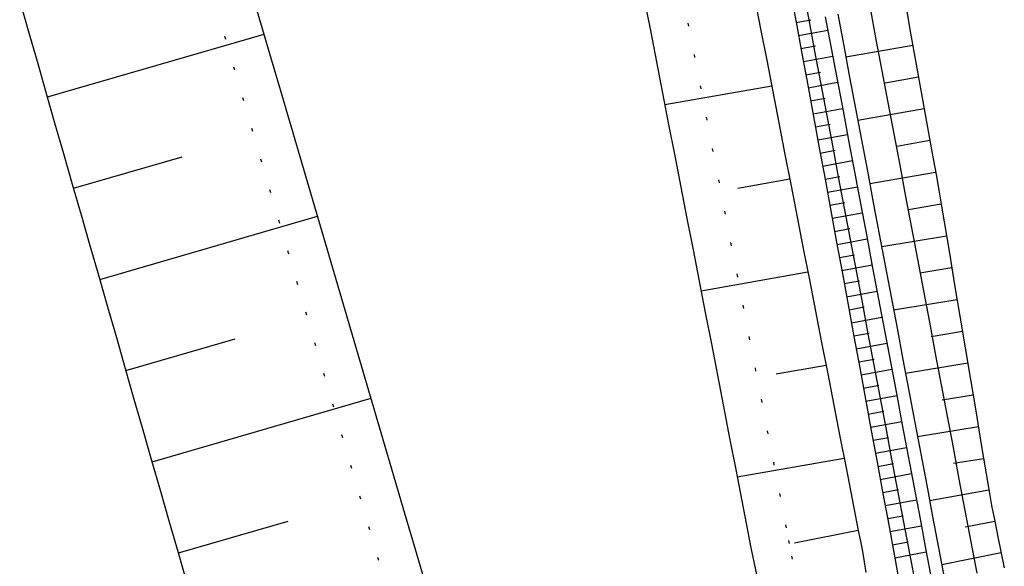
# Model space of a CAD drawing. Extents: x 446577 to 447240, y 443630 to 444842.
# Tile 65 of 71: x 446717 to 446748, y 444636 to 444653. Entities that reach past the tile are written whole.
import ezdxf

# ---------------------------------------------------------------- set-up
doc = ezdxf.new("R2010")
doc.units = 0
doc.header["$LTSCALE"] = 2
doc.header["$MEASUREMENT"] = 0
doc.linetypes.add('PUNKTX2', pattern=[0.5, 0, -0.5])
doc.layers.add('Regenrückhaltebecken_Vorflutgra', color=15, linetype='CONTINUOUS')

msp = doc.modelspace()

# ---------------------------------------------------------------- linework, layer by layer
at = {"layer": 'Regenrückhaltebecken_Vorflutgra', "linetype": 'Continuous'}
for p, q in [((446741.673, 444654.032), (446741.858, 444653.05)), ((446724.742, 444652.772), (446724.46, 444653.731)), ((446740.16, 444653.746), (446740.351, 444652.765)), ((446741.283, 444653.959), (446741.465, 444652.975)), ((446717.412, 444652.701), (446717.136, 444653.662)), ((446736.705, 444653.7), (446736.897, 444652.719)), ((446743.781, 444653.413), (446743.967, 444652.43)), ((446744.878, 444653.62), (446745.054, 444652.636)), ((446742.377, 444653.148), (446742.563, 444652.165)), ((446742.77, 444653.222), (446742.956, 444652.239)), ((446741.465, 444652.975), (446741.646, 444651.992)), ((446741.466, 444652.966), (446741.923, 444653.051)), ((446741.858, 444653.05), (446742.044, 444652.067)), ((446717.689, 444651.74), (446717.412, 444652.701)), ((446718.006, 444650.634), (446724.794, 444652.598)), ((446725.024, 444651.812), (446724.742, 444652.772)), ((446736.897, 444652.719), (446737.088, 444651.737)), ((446740.351, 444652.765), (446740.543, 444651.783)), ((446741.542, 444652.558), (446742.457, 444652.726)), ((446745.054, 444652.636), (446745.231, 444651.651)), ((446741.617, 444652.149), (446742.075, 444652.233)), ((446742.563, 444652.165), (446742.748, 444651.182)), ((446742.956, 444652.239), (446743.141, 444651.257)), ((446745.124, 444652.25), (446743.024, 444651.878)), ((446743.967, 444652.43), (446744.153, 444651.448)), ((446741.646, 444651.992), (446741.827, 444651.008)), ((446741.692, 444651.74), (446742.611, 444651.91)), ((446742.044, 444652.067), (446742.23, 444651.084)), ((446717.965, 444650.778), (446717.689, 444651.74)), ((446725.307, 444650.853), (446725.024, 444651.812)), ((446737.088, 444651.737), (446737.279, 444650.755)), ((446740.543, 444651.783), (446740.734, 444650.802)), ((446745.231, 444651.651), (446745.407, 444650.667)), ((446741.768, 444651.332), (446742.228, 444651.416)), ((446743.141, 444651.257), (446743.327, 444650.274)), ((446744.153, 444651.448), (446744.339, 444650.465)), ((446745.301, 444651.257), (446744.256, 444651.072)), ((446740.7, 444650.976), (446737.35, 444650.391)), ((446741.827, 444651.008), (446742.008, 444650.025)), ((446741.843, 444650.923), (446742.765, 444651.093)), ((446742.23, 444651.084), (446742.415, 444650.102)), ((446742.748, 444651.182), (446742.934, 444650.2)), ((446718.241, 444649.817), (446717.965, 444650.778)), ((446725.589, 444649.894), (446725.307, 444650.853)), ((446737.279, 444650.755), (446737.47, 444649.774)), ((446740.734, 444650.802), (446740.925, 444649.82)), ((446745.407, 444650.667), (446745.583, 444649.683)), ((446741.918, 444650.514), (446742.38, 444650.599)), ((446744.339, 444650.465), (446744.524, 444649.483)), ((446741.994, 444650.105), (446742.92, 444650.276)), ((446742.008, 444650.025), (446742.19, 444649.041)), ((446742.415, 444650.102), (446742.601, 444649.119)), ((446742.934, 444650.2), (446743.12, 444649.217)), ((446743.327, 444650.274), (446743.513, 444649.291)), ((446745.479, 444650.264), (446743.399, 444649.895)), ((446718.517, 444648.856), (446718.241, 444649.817)), ((446725.871, 444648.934), (446725.589, 444649.894)), ((446737.47, 444649.774), (446737.661, 444648.792)), ((446740.925, 444649.82), (446741.116, 444648.838)), ((446742.069, 444649.697), (446742.533, 444649.782)), ((446742.144, 444649.288), (446743.074, 444649.459)), ((446744.524, 444649.483), (446744.71, 444648.5)), ((446745.583, 444649.683), (446745.759, 444648.698)), ((446742.601, 444649.119), (446742.787, 444648.137)), ((446743.12, 444649.217), (446743.305, 444648.235)), ((446743.513, 444649.291), (446743.699, 444648.309)), ((446745.656, 444649.27), (446744.621, 444649.087)), ((446718.794, 444647.895), (446718.517, 444648.856)), ((446726.153, 444647.975), (446725.871, 444648.934)), ((446737.661, 444648.792), (446737.853, 444647.811)), ((446741.116, 444648.838), (446741.307, 444647.857)), ((446742.19, 444649.041), (446742.371, 444648.058)), ((446742.22, 444648.879), (446742.685, 444648.965)), ((446718.827, 444647.78), (446722.229, 444648.764)), ((446742.295, 444648.471), (446743.228, 444648.643)), ((446744.71, 444648.5), (446744.896, 444647.517)), ((446745.759, 444648.698), (446745.848, 444648.206)), ((446743.305, 444648.235), (446743.491, 444647.252)), ((446743.699, 444648.309), (446743.884, 444647.326)), ((446745.836, 444648.274), (446743.773, 444647.916)), ((446745.848, 444648.206), (446745.935, 444647.714)), ((446719.07, 444646.934), (446718.794, 444647.895)), ((446726.435, 444647.016), (446726.153, 444647.975)), ((446741.267, 444648.064), (446739.64, 444647.773)), ((446741.307, 444647.857), (446741.499, 444646.875)), ((446742.37, 444648.062), (446742.838, 444648.148)), ((446742.371, 444648.058), (446742.552, 444647.074)), ((446742.787, 444648.137), (446742.973, 444647.154)), ((446737.853, 444647.811), (446738.044, 444646.829)), ((446742.446, 444647.653), (446743.383, 444647.826)), ((446745.935, 444647.714), (446746.019, 444647.221)), ((446742.521, 444647.244), (446742.99, 444647.331)), ((446743.491, 444647.252), (446743.677, 444646.269)), ((446743.884, 444647.326), (446744.07, 444646.344)), ((446744.896, 444647.517), (446745.081, 444646.535)), ((446746.01, 444647.276), (446744.985, 444647.102)), ((446719.346, 444645.973), (446719.07, 444646.934)), ((446726.717, 444646.056), (446726.435, 444647.016)), ((446742.552, 444647.074), (446742.734, 444646.091)), ((446742.596, 444646.836), (446743.537, 444647.009)), ((446742.973, 444647.154), (446743.158, 444646.171)), ((446746.019, 444647.221), (446746.101, 444646.727)), ((446719.647, 444644.925), (446726.47, 444646.899)), ((446738.044, 444646.829), (446738.235, 444645.848)), ((446741.499, 444646.875), (446741.69, 444645.894)), ((446746.101, 444646.727), (446746.266, 444645.741)), ((446742.672, 444646.427), (446743.143, 444646.514)), ((446744.07, 444646.344), (446744.256, 444645.361)), ((446745.081, 444646.535), (446745.267, 444645.552)), ((446727, 444645.097), (446726.717, 444646.056)), ((446742.734, 444646.091), (446742.915, 444645.108)), ((446742.747, 444646.018), (446743.691, 444646.192)), ((446743.158, 444646.171), (446743.344, 444645.189)), ((446743.677, 444646.269), (446743.863, 444645.287)), ((446746.176, 444646.277), (446744.146, 444645.94)), ((446719.622, 444645.012), (446719.346, 444645.973)), ((446738.235, 444645.848), (446738.426, 444644.866)), ((446741.69, 444645.894), (446741.881, 444644.912)), ((446742.822, 444645.61), (446743.296, 444645.697)), ((446746.266, 444645.741), (446746.431, 444644.754)), ((446745.267, 444645.552), (446745.453, 444644.57)), ((446727.282, 444644.138), (446727, 444645.097)), ((446741.836, 444645.145), (446738.486, 444644.56)), ((446742.898, 444645.201), (446743.846, 444645.376)), ((446742.915, 444645.108), (446743.096, 444644.124)), ((446743.344, 444645.189), (446743.53, 444644.206)), ((446743.863, 444645.287), (446744.048, 444644.304)), ((446744.256, 444645.361), (446744.441, 444644.378)), ((446746.343, 444645.282), (446745.338, 444645.115)), ((446719.898, 444644.051), (446719.622, 444645.012)), ((446738.426, 444644.866), (446738.617, 444643.885)), ((446741.881, 444644.912), (446742.072, 444643.931)), ((446742.973, 444644.792), (446743.448, 444644.88)), ((446743.048, 444644.383), (446744, 444644.559)), ((446745.453, 444644.57), (446745.639, 444643.587)), ((446746.431, 444644.754), (446746.596, 444643.768)), ((446743.53, 444644.206), (446743.715, 444643.223)), ((446744.048, 444644.304), (446744.234, 444643.322)), ((446744.441, 444644.378), (446744.627, 444643.396)), ((446746.509, 444644.287), (446744.521, 444643.957)), ((446720.175, 444643.09), (446719.898, 444644.051)), ((446727.564, 444643.178), (446727.282, 444644.138)), ((446738.617, 444643.885), (446738.809, 444642.903)), ((446742.072, 444643.931), (446742.263, 444642.949)), ((446743.096, 444644.124), (446743.278, 444643.141)), ((446743.124, 444643.975), (446743.601, 444644.063)), ((446743.199, 444643.566), (446744.155, 444643.742)), ((446745.639, 444643.587), (446745.824, 444642.604)), ((446746.596, 444643.768), (446746.761, 444642.781)), ((446743.274, 444643.157), (446743.753, 444643.245)), ((446743.715, 444643.223), (446743.901, 444642.241)), ((446744.234, 444643.322), (446744.42, 444642.339)), ((446744.627, 444643.396), (446744.813, 444642.413)), ((446746.676, 444643.292), (446745.692, 444643.128)), ((446720.451, 444642.128), (446720.175, 444643.09)), ((446720.467, 444642.071), (446723.887, 444643.061)), ((446727.846, 444642.219), (446727.564, 444643.178)), ((446742.263, 444642.949), (446742.455, 444641.967)), ((446743.278, 444643.141), (446743.459, 444642.157)), ((446743.35, 444642.749), (446744.309, 444642.925)), ((446738.809, 444642.903), (446739, 444641.921)), ((446745.824, 444642.604), (446746.01, 444641.622)), ((446746.761, 444642.781), (446746.927, 444641.795)), ((446743.425, 444642.34), (446743.906, 444642.428)), ((446744.42, 444642.339), (446744.605, 444641.356)), ((446744.813, 444642.413), (446744.999, 444641.431)), ((446746.843, 444642.297), (446744.896, 444641.973)), ((446720.727, 444641.167), (446720.451, 444642.128)), ((446728.128, 444641.259), (446727.846, 444642.219)), ((446742.404, 444642.227), (446740.838, 444641.96)), ((446743.459, 444642.157), (446743.64, 444641.174)), ((446743.5, 444641.931), (446744.463, 444642.109)), ((446743.901, 444642.241), (446744.087, 444641.258)), ((446739, 444641.921), (446739.191, 444640.94)), ((446742.455, 444641.967), (446742.646, 444640.986)), ((446746.927, 444641.795), (446747.092, 444640.808)), ((446743.576, 444641.522), (446744.058, 444641.611)), ((446744.999, 444641.431), (446745.184, 444640.448)), ((446746.01, 444641.622), (446746.196, 444640.639)), ((446721.003, 444640.206), (446720.727, 444641.167)), ((446721.288, 444639.217), (446728.146, 444641.201)), ((446728.41, 444640.3), (446728.128, 444641.259)), ((446743.64, 444641.174), (446743.821, 444640.19)), ((446743.651, 444641.114), (446744.618, 444641.292)), ((446744.087, 444641.258), (446744.273, 444640.276)), ((446744.605, 444641.356), (446744.791, 444640.374)), ((446747.009, 444641.302), (446746.046, 444641.142)), ((446739.191, 444640.94), (446739.382, 444639.958)), ((446742.646, 444640.986), (446742.837, 444640.004)), ((446743.727, 444640.705), (446744.211, 444640.794)), ((446747.092, 444640.808), (446747.257, 444639.822)), ((446743.802, 444640.296), (446744.772, 444640.475)), ((446745.184, 444640.448), (446745.37, 444639.465)), ((446746.196, 444640.639), (446746.381, 444639.657)), ((446721.28, 444639.245), (446721.003, 444640.206)), ((446728.693, 444639.341), (446728.41, 444640.3)), ((446743.821, 444640.19), (446744.003, 444639.207)), ((446744.273, 444640.276), (446744.458, 444639.293)), ((446744.791, 444640.374), (446744.977, 444639.391)), ((446747.176, 444640.306), (446745.271, 444639.99)), ((446739.382, 444639.958), (446739.573, 444638.977)), ((446742.837, 444640.004), (446743.028, 444639.023)), ((446743.877, 444639.888), (446744.363, 444639.977)), ((446743.953, 444639.479), (446744.926, 444639.658)), ((446746.381, 444639.657), (446746.567, 444638.674)), ((446747.257, 444639.822), (446747.422, 444638.836)), ((446721.556, 444638.284), (446721.28, 444639.245)), ((446728.975, 444638.381), (446728.693, 444639.341)), ((446742.971, 444639.314), (446739.622, 444638.729)), ((446744.003, 444639.207), (446744.184, 444638.224)), ((446744.458, 444639.293), (446744.644, 444638.31)), ((446744.977, 444639.391), (446745.163, 444638.408)), ((446745.37, 444639.465), (446745.556, 444638.483)), ((446747.343, 444639.311), (446746.4, 444639.155)), ((446739.573, 444638.977), (446739.765, 444637.995)), ((446743.028, 444639.023), (446743.124, 444638.532)), ((446744.028, 444639.07), (446744.516, 444639.16)), ((446744.103, 444638.661), (446745.081, 444638.842)), ((446746.567, 444638.674), (446746.753, 444637.691)), ((446747.422, 444638.836), (446747.505, 444638.342)), ((446721.832, 444637.323), (446721.556, 444638.284)), ((446729.257, 444637.422), (446728.975, 444638.381)), ((446743.124, 444638.532), (446743.219, 444638.041)), ((446744.179, 444638.253), (446744.668, 444638.343)), ((446744.644, 444638.31), (446744.83, 444637.328)), ((446745.163, 444638.408), (446745.348, 444637.426)), ((446745.556, 444638.483), (446745.741, 444637.5)), ((446747.507, 444638.327), (446745.648, 444637.996)), ((446747.505, 444638.342), (446747.591, 444637.85)), ((446739.765, 444637.995), (446739.956, 444637.014)), ((446743.219, 444638.041), (446743.313, 444637.55)), ((446744.184, 444638.224), (446744.365, 444637.24)), ((446744.254, 444637.844), (446745.235, 444638.025)), ((446746.753, 444637.691), (446746.939, 444636.709)), ((446747.591, 444637.85), (446747.687, 444637.359)), ((446722.108, 444636.362), (446725.546, 444637.357)), ((446729.539, 444636.463), (446729.257, 444637.422)), ((446743.313, 444637.55), (446743.411, 444637.06)), ((446744.329, 444637.435), (446744.821, 444637.526)), ((446745.348, 444637.426), (446745.534, 444636.443)), ((446745.741, 444637.5), (446745.927, 444636.518)), ((446747.687, 444637.359), (446747.787, 444636.869)), ((446722.108, 444636.362), (446721.832, 444637.323)), ((446743.411, 444637.06), (446741.415, 444636.661)), ((446743.411, 444637.06), (446743.479, 444636.733)), ((446744.365, 444637.24), (446744.547, 444636.257)), ((446744.405, 444637.027), (446745.39, 444637.208)), ((446744.83, 444637.328), (446745.015, 444636.345)), ((446747.69, 444637.346), (446746.763, 444637.17)), ((446739.956, 444637.014), (446740.05, 444636.523)), ((446747.787, 444636.869), (446747.988, 444635.889)), ((446729.821, 444635.503), (446729.539, 444636.463)), ((446740.05, 444636.523), (446740.147, 444636.032)), ((446743.479, 444636.733), (446743.545, 444636.406)), ((446744.48, 444636.618), (446744.973, 444636.709)), ((446745.534, 444636.443), (446745.72, 444635.461)), ((446745.927, 444636.518), (446746.113, 444635.535)), ((446746.939, 444636.709), (446747.124, 444635.727)), ((446722.385, 444635.401), (446722.108, 444636.362)), ((446743.545, 444636.406), (446743.602, 444636.078)), ((446744.547, 444636.257), (446744.728, 444635.273)), ((446744.555, 444636.209), (446745.544, 444636.391)), ((446745.015, 444636.345), (446745.201, 444635.362)), ((446747.89, 444636.368), (446746.026, 444635.993)), ((446740.147, 444636.032), (446740.229, 444635.628)), ((446743.602, 444636.078), (446743.646, 444635.747))]:
    msp.add_line(p, q, dxfattribs=at)
at = {"layer": 'Regenrückhaltebecken_Vorflutgra', "linetype": 'PUNKTX2'}
for p, q in [((446737.883, 444653.929), (446738.074, 444652.948)), ((446723.591, 444652.433), (446723.309, 444653.393)), ((446738.074, 444652.948), (446738.266, 444651.966)), ((446723.873, 444651.474), (446723.591, 444652.433)), ((446738.266, 444651.966), (446738.457, 444650.985)), ((446724.155, 444650.515), (446723.873, 444651.474)), ((446738.457, 444650.985), (446738.648, 444650.003)), ((446724.438, 444649.555), (446724.155, 444650.515)), ((446738.648, 444650.003), (446738.839, 444649.022)), ((446724.72, 444648.596), (446724.438, 444649.555)), ((446738.839, 444649.022), (446739.03, 444648.04)), ((446725.002, 444647.636), (446724.72, 444648.596)), ((446739.03, 444648.04), (446739.222, 444647.059)), ((446725.284, 444646.677), (446725.002, 444647.636)), ((446739.222, 444647.059), (446739.413, 444646.077)), ((446725.566, 444645.718), (446725.284, 444646.677)), ((446739.413, 444646.077), (446739.604, 444645.096)), ((446725.848, 444644.758), (446725.566, 444645.718)), ((446739.604, 444645.096), (446739.795, 444644.114)), ((446726.131, 444643.799), (446725.848, 444644.758)), ((446739.795, 444644.114), (446739.986, 444643.132)), ((446726.413, 444642.84), (446726.131, 444643.799)), ((446739.986, 444643.132), (446740.178, 444642.151)), ((446726.695, 444641.88), (446726.413, 444642.84)), ((446740.178, 444642.151), (446740.369, 444641.169)), ((446726.977, 444640.921), (446726.695, 444641.88)), ((446740.369, 444641.169), (446740.56, 444640.188)), ((446727.259, 444639.962), (446726.977, 444640.921)), ((446740.56, 444640.188), (446740.751, 444639.206)), ((446727.541, 444639.002), (446727.259, 444639.962)), ((446740.751, 444639.206), (446740.942, 444638.225)), ((446727.824, 444638.043), (446727.541, 444639.002)), ((446728.106, 444637.083), (446727.824, 444638.043)), ((446740.942, 444638.225), (446741.134, 444637.243)), ((446728.388, 444636.124), (446728.106, 444637.083)), ((446741.134, 444637.243), (446741.228, 444636.752)), ((446741.228, 444636.752), (446741.325, 444636.262)), ((446728.67, 444635.165), (446728.388, 444636.124)), ((446741.325, 444636.262), (446741.407, 444635.857))]:
    msp.add_line(p, q, dxfattribs=at)

doc.saveas('drawing.dxf')
